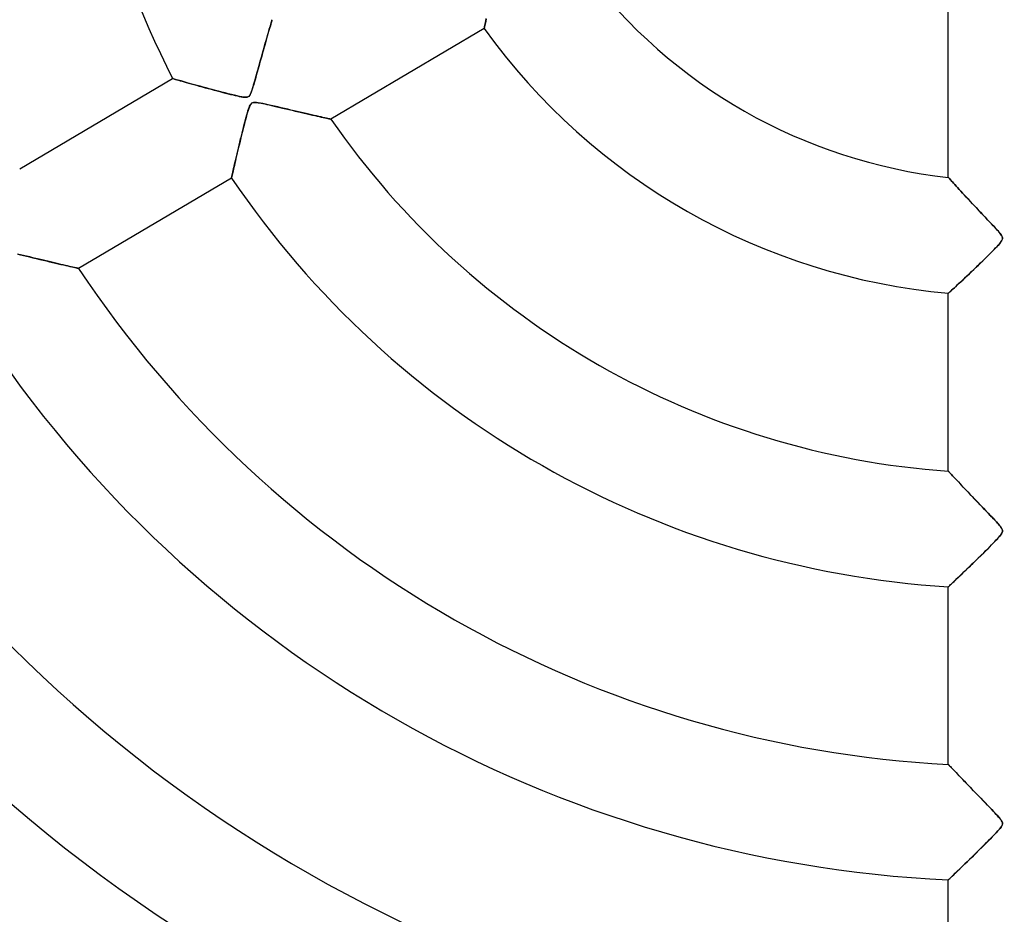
# Model space of a CAD drawing. Header units: millimetres. Extents: x -625 to 625, y -625 to 625.
# Tile 15 of 59: x -85 to 0, y -109 to -32. Entities that reach past the tile are written whole.
import ezdxf

# ---------------------------------------------------------------- set-up
doc = ezdxf.new("R2010")
doc.units = ezdxf.units.MM
doc.layers.add('HIDDEN', color=7, linetype='Continuous')
doc.layers.add('THICK', color=7, linetype='Continuous')

msp = doc.modelspace()

# ---------------------------------------------------------------- linework, layer by layer
at = {"layer": 'HIDDEN'}
for p, q in [((-5, -45.385), (-5, -29.9)), ((-63.649, -32.269), (-63.693, -32.421)), ((-63.69, -32.41), (-63.647, -32.264)), ((-63.609, -32.133), (-63.649, -32.269)), ((-63.647, -32.264), (-63.609, -32.133)), ((-63.574, -32.016), (-63.609, -32.133)), ((-63.609, -32.133), (-63.575, -32.018)), ((-63.575, -32.018), (-63.546, -31.92)), ((-63.546, -31.918), (-63.574, -32.016)), ((-63.523, -31.841), (-63.546, -31.918)), ((-63.546, -31.92), (-63.523, -31.843)), ((-63.506, -31.786), (-63.523, -31.841)), ((-63.523, -31.843), (-63.507, -31.787)), ((-63.507, -31.787), (-63.497, -31.753)), ((-63.497, -31.752), (-63.506, -31.786)), ((-63.493, -31.741), (-63.497, -31.752)), ((-63.497, -31.753), (-63.493, -31.741)), ((-45.116, -32.34), (-45.132, -32.415)), ((-45.131, -32.41), (-45.114, -32.331)), ((-45.097, -32.247), (-45.116, -32.34)), ((-45.114, -32.331), (-45.093, -32.231)), ((-45.073, -32.135), (-45.097, -32.247)), ((-45.093, -32.231), (-45.068, -32.111)), ((-45.045, -32.006), (-45.073, -32.135)), ((-45.068, -32.111), (-45.038, -31.972)), ((-45.014, -31.86), (-45.045, -32.006)), ((-45.038, -31.972), (-45.005, -31.816)), ((-44.979, -31.697), (-45.014, -31.86)), ((-45.005, -31.816), (-44.967, -31.644)), ((-63.912, -33.175), (-63.975, -33.394)), ((-63.955, -33.326), (-63.896, -33.12)), ((-63.852, -32.967), (-63.912, -33.175)), ((-63.896, -33.12), (-63.839, -32.925)), ((-63.795, -32.772), (-63.852, -32.967)), ((-63.839, -32.925), (-63.786, -32.742)), ((-63.742, -32.589), (-63.795, -32.772)), ((-63.786, -32.742), (-63.737, -32.57)), ((-63.693, -32.421), (-63.742, -32.589)), ((-63.737, -32.57), (-63.69, -32.41)), ((-45.153, -32.512), (-58.403, -40.348)), ((-45.153, -32.512), (-45.15, -32.501)), ((-45.15, -32.501), (-45.153, -32.512)), ((-45.15, -32.501), (-45.143, -32.466)), ((-45.144, -32.469), (-45.15, -32.501)), ((-45.132, -32.415), (-45.144, -32.469)), ((-45.143, -32.466), (-45.131, -32.41)), ((-64.222, -34.262), (-64.151, -34.012)), ((-64.108, -33.86), (-64.178, -34.106)), ((-64.151, -34.012), (-64.083, -33.773)), ((-64.04, -33.622), (-64.108, -33.86)), ((-64.083, -33.773), (-64.018, -33.544)), ((-63.975, -33.394), (-64.04, -33.622)), ((-64.018, -33.544), (-63.955, -33.326)), ((-64.397, -34.883), (-64.473, -35.154)), ((-64.447, -35.063), (-64.37, -34.789)), ((-64.322, -34.617), (-64.397, -34.883)), ((-64.37, -34.789), (-64.295, -34.521)), ((-64.249, -34.358), (-64.322, -34.617)), ((-64.295, -34.521), (-64.222, -34.262)), ((-64.178, -34.106), (-64.249, -34.358)), ((-64.628, -35.711), (-64.707, -35.996)), ((-64.67, -35.864), (-64.598, -35.603)), ((-64.55, -35.43), (-64.628, -35.711)), ((-64.598, -35.603), (-64.523, -35.336)), ((-64.473, -35.154), (-64.55, -35.43)), ((-64.523, -35.336), (-64.447, -35.063)), ((-64.868, -36.574), (-64.945, -36.85)), ((-64.935, -36.813), (-64.873, -36.592)), ((-64.873, -36.592), (-64.808, -36.36)), ((-64.787, -36.285), (-64.868, -36.574)), ((-64.808, -36.36), (-64.741, -36.117)), ((-64.707, -35.996), (-64.787, -36.285)), ((-64.741, -36.117), (-64.67, -35.864)), ((-85.331, -44.656), (-72.102, -36.832)), ((-72.092, -36.835), (-72.102, -36.832)), ((-72.102, -36.832), (-72.092, -36.835)), ((-72.062, -36.844), (-72.092, -36.835)), ((-72.092, -36.835), (-72.06, -36.844)), ((-72.013, -36.858), (-72.062, -36.844)), ((-72.06, -36.844), (-72.007, -36.86)), ((-71.944, -36.878), (-72.013, -36.858)), ((-72.007, -36.86), (-71.934, -36.881)), ((-71.858, -36.903), (-71.944, -36.878)), ((-71.934, -36.881), (-71.841, -36.907)), ((-71.755, -36.932), (-71.858, -36.903)), ((-71.841, -36.907), (-71.729, -36.94)), ((-71.637, -36.966), (-71.755, -36.932)), ((-71.729, -36.94), (-71.599, -36.977)), ((-71.504, -37.004), (-71.637, -36.966)), ((-71.599, -36.977), (-71.451, -37.019)), ((-71.358, -37.046), (-71.504, -37.004)), ((-71.451, -37.019), (-71.288, -37.065)), ((-71.199, -37.091), (-71.358, -37.046)), ((-71.288, -37.065), (-71.111, -37.116)), ((-71.026, -37.14), (-71.199, -37.091)), ((-71.111, -37.116), (-70.919, -37.17)), ((-70.839, -37.193), (-71.026, -37.14)), ((-70.919, -37.17), (-70.715, -37.228)), ((-70.639, -37.249), (-70.839, -37.193)), ((-70.715, -37.228), (-70.499, -37.288)), ((-70.427, -37.309), (-70.639, -37.249)), ((-70.499, -37.288), (-70.273, -37.352)), ((-70.201, -37.372), (-70.427, -37.309)), ((-70.273, -37.352), (-70.038, -37.417)), ((-69.965, -37.437), (-70.201, -37.372)), ((-70.038, -37.417), (-69.794, -37.485)), ((-69.719, -37.505), (-69.965, -37.437)), ((-65.087, -37.344), (-65.151, -37.56)), ((-65.147, -37.546), (-65.099, -37.388)), ((-65.099, -37.388), (-65.048, -37.212)), ((-65.018, -37.107), (-65.087, -37.344)), ((-65.048, -37.212), (-64.993, -37.02)), ((-64.945, -36.85), (-65.018, -37.107)), ((-64.993, -37.02), (-64.935, -36.813)), ((-69.794, -37.485), (-69.542, -37.554)), ((-69.466, -37.575), (-69.719, -37.505)), ((-69.542, -37.554), (-69.283, -37.625)), ((-69.208, -37.646), (-69.466, -37.575)), ((-69.283, -37.625), (-69.023, -37.696)), ((-68.943, -37.717), (-69.208, -37.646)), ((-69.023, -37.696), (-68.763, -37.766)), ((-68.674, -37.79), (-68.943, -37.717)), ((-68.763, -37.766), (-68.506, -37.835)), ((-68.402, -37.863), (-68.674, -37.79)), ((-68.506, -37.835), (-68.253, -37.902)), ((-68.126, -37.936), (-68.402, -37.863)), ((-68.253, -37.902), (-68.004, -37.968)), ((-67.847, -38.009), (-68.126, -37.936)), ((-68.004, -37.968), (-67.761, -38.032)), ((-67.567, -38.082), (-67.847, -38.009)), ((-67.761, -38.032), (-67.526, -38.092)), ((-67.285, -38.154), (-67.567, -38.082)), ((-67.526, -38.092), (-67.299, -38.15)), ((-67.299, -38.15), (-67.082, -38.204)), ((-67.009, -38.223), (-67.285, -38.154)), ((-67.082, -38.204), (-66.876, -38.255)), ((-66.75, -38.285), (-67.009, -38.223)), ((-66.876, -38.255), (-66.682, -38.301)), ((-66.514, -38.339), (-66.75, -38.285)), ((-66.682, -38.301), (-66.501, -38.343)), ((-65.456, -38.314), (-65.522, -38.38)), ((-65.495, -38.356), (-65.449, -38.305)), ((-65.395, -38.22), (-65.456, -38.314)), ((-65.449, -38.305), (-65.406, -38.239)), ((-65.406, -38.239), (-65.362, -38.155)), ((-65.334, -38.092), (-65.395, -38.22)), ((-65.362, -38.155), (-65.318, -38.053)), ((-65.273, -37.936), (-65.334, -38.092)), ((-65.318, -38.053), (-65.274, -37.939)), ((-65.274, -37.939), (-65.232, -37.816)), ((-65.212, -37.756), (-65.273, -37.936)), ((-65.232, -37.816), (-65.19, -37.686)), ((-65.151, -37.56), (-65.212, -37.756)), ((-65.19, -37.686), (-65.147, -37.546)), ((-66.303, -38.385), (-66.514, -38.339)), ((-66.501, -38.343), (-66.332, -38.379)), ((-66.332, -38.379), (-66.176, -38.41)), ((-66.12, -38.419), (-66.303, -38.385)), ((-66.176, -38.41), (-66.035, -38.433)), ((-65.962, -38.443), (-66.12, -38.419)), ((-66.035, -38.433), (-65.912, -38.448)), ((-65.82, -38.454), (-65.962, -38.443)), ((-65.912, -38.448), (-65.81, -38.454)), ((-65.698, -38.448), (-65.82, -38.454)), ((-65.81, -38.454), (-65.727, -38.452)), ((-65.727, -38.452), (-65.657, -38.442)), ((-65.6, -38.424), (-65.698, -38.448)), ((-65.657, -38.442), (-65.597, -38.423)), ((-65.522, -38.38), (-65.6, -38.424)), ((-65.597, -38.423), (-65.543, -38.395)), ((-65.543, -38.395), (-65.495, -38.356)), ((-65.406, -39.154), (-65.465, -39.283)), ((-65.446, -39.237), (-65.402, -39.144)), ((-65.343, -39.049), (-65.406, -39.154)), ((-65.402, -39.144), (-65.36, -39.072)), ((-65.36, -39.072), (-65.317, -39.016)), ((-65.274, -38.975), (-65.343, -39.049)), ((-65.317, -39.016), (-65.271, -38.972)), ((-65.199, -38.927), (-65.274, -38.975)), ((-65.271, -38.972), (-65.221, -38.939)), ((-65.221, -38.939), (-65.164, -38.915)), ((-65.108, -38.902), (-65.199, -38.927)), ((-65.164, -38.915), (-65.098, -38.9)), ((-64.996, -38.893), (-65.108, -38.902)), ((-65.098, -38.9), (-65.018, -38.894)), ((-65.018, -38.894), (-64.923, -38.896)), ((-64.855, -38.901), (-64.996, -38.893)), ((-64.923, -38.896), (-64.813, -38.906)), ((-64.689, -38.923), (-64.855, -38.901)), ((-64.813, -38.906), (-64.692, -38.923)), ((-64.692, -38.923), (-64.564, -38.945)), ((-64.502, -38.957), (-64.689, -38.923)), ((-64.564, -38.945), (-64.43, -38.971)), ((-64.301, -38.997), (-64.502, -38.957)), ((-64.43, -38.971), (-64.287, -39)), ((-64.081, -39.045), (-64.301, -38.997)), ((-64.287, -39), (-64.125, -39.035)), ((-64.125, -39.035), (-63.946, -39.075)), ((-63.84, -39.099), (-64.081, -39.045)), ((-63.946, -39.075), (-63.751, -39.119)), ((-63.579, -39.159), (-63.84, -39.099)), ((-63.751, -39.119), (-63.542, -39.168)), ((-63.3, -39.225), (-63.579, -39.159)), ((-63.542, -39.168), (-63.319, -39.22)), ((-65.741, -40.175), (-65.688, -39.983)), ((-65.641, -39.817), (-65.707, -40.05)), ((-65.688, -39.983), (-65.637, -39.803)), ((-65.579, -39.61), (-65.641, -39.817)), ((-65.637, -39.803), (-65.587, -39.638)), ((-65.587, -39.638), (-65.539, -39.486)), ((-65.521, -39.432), (-65.579, -39.61)), ((-65.539, -39.486), (-65.492, -39.352)), ((-65.465, -39.283), (-65.521, -39.432)), ((-65.492, -39.352), (-65.446, -39.237)), ((-63.319, -39.22), (-63.084, -39.275)), ((-63.008, -39.293), (-63.3, -39.225)), ((-63.084, -39.275), (-62.838, -39.333)), ((-62.717, -39.362), (-63.008, -39.293)), ((-62.838, -39.333), (-62.583, -39.394)), ((-62.429, -39.43), (-62.717, -39.362)), ((-62.583, -39.394), (-62.32, -39.456)), ((-62.145, -39.497), (-62.429, -39.43)), ((-62.32, -39.456), (-62.049, -39.519)), ((-61.865, -39.562), (-62.145, -39.497)), ((-62.049, -39.519), (-61.774, -39.584)), ((-61.591, -39.626), (-61.865, -39.562)), ((-61.774, -39.584), (-61.496, -39.649)), ((-61.323, -39.689), (-61.591, -39.626)), ((-61.496, -39.649), (-61.225, -39.712)), ((-61.061, -39.75), (-61.323, -39.689)), ((-61.225, -39.712), (-60.963, -39.772)), ((-60.805, -39.809), (-61.061, -39.75)), ((-60.963, -39.772), (-60.71, -39.831)), ((-60.556, -39.866), (-60.805, -39.809)), ((-60.71, -39.831), (-60.468, -39.886)), ((-60.315, -39.921), (-60.556, -39.866)), ((-60.468, -39.886), (-60.236, -39.939)), ((-60.083, -39.974), (-60.315, -39.921)), ((-60.236, -39.939), (-60.015, -39.989)), ((-59.861, -40.024), (-60.083, -39.974)), ((-60.015, -39.989), (-59.805, -40.037)), ((-59.65, -40.072), (-59.861, -40.024)), ((-65.922, -40.864), (-65.993, -41.144)), ((-65.972, -41.058), (-65.911, -40.822)), ((-65.849, -40.582), (-65.922, -40.864)), ((-65.911, -40.822), (-65.853, -40.596)), ((-65.853, -40.596), (-65.796, -40.379)), ((-65.776, -40.306), (-65.849, -40.582)), ((-65.796, -40.379), (-65.741, -40.175)), ((-65.707, -40.05), (-65.776, -40.306)), ((-59.805, -40.037), (-59.607, -40.081)), ((-59.451, -40.116), (-59.65, -40.072)), ((-59.607, -40.081), (-59.421, -40.123)), ((-59.266, -40.158), (-59.451, -40.116)), ((-59.421, -40.123), (-59.247, -40.162)), ((-59.095, -40.196), (-59.266, -40.158)), ((-59.247, -40.162), (-59.084, -40.198)), ((-58.94, -40.23), (-59.095, -40.196)), ((-59.084, -40.198), (-58.936, -40.231)), ((-58.802, -40.261), (-58.94, -40.23)), ((-58.936, -40.231), (-58.802, -40.261)), ((-58.802, -40.261), (-58.685, -40.286)), ((-58.683, -40.287), (-58.802, -40.261)), ((-58.685, -40.286), (-58.586, -40.308)), ((-58.583, -40.309), (-58.683, -40.287)), ((-58.586, -40.308), (-58.507, -40.325)), ((-58.505, -40.326), (-58.583, -40.309)), ((-58.507, -40.325), (-58.45, -40.338)), ((-58.448, -40.338), (-58.505, -40.326)), ((-58.45, -40.338), (-58.415, -40.346)), ((-58.414, -40.346), (-58.448, -40.338)), ((-58.415, -40.346), (-58.403, -40.348)), ((-58.403, -40.348), (-58.414, -40.346)), ((-66.132, -41.7), (-66.2, -41.974)), ((-66.158, -41.806), (-66.095, -41.551)), ((-66.063, -41.423), (-66.132, -41.7)), ((-66.095, -41.551), (-66.033, -41.301)), ((-65.993, -41.144), (-66.063, -41.423)), ((-66.033, -41.301), (-65.972, -41.058)), ((-66.33, -42.511), (-66.393, -42.772)), ((-66.348, -42.587), (-66.285, -42.325)), ((-66.266, -42.245), (-66.33, -42.511)), ((-66.285, -42.325), (-66.222, -42.064)), ((-66.2, -41.974), (-66.266, -42.245)), ((-66.222, -42.064), (-66.158, -41.806)), ((-66.586, -43.587), (-66.53, -43.349)), ((-66.512, -43.275), (-66.569, -43.514)), ((-66.53, -43.349), (-66.471, -43.102)), ((-66.454, -43.027), (-66.512, -43.275)), ((-66.471, -43.102), (-66.411, -42.848)), ((-66.393, -42.772), (-66.454, -43.027)), ((-66.411, -42.848), (-66.348, -42.587)), ((-66.783, -44.434), (-66.738, -44.24)), ((-66.719, -44.159), (-66.763, -44.348)), ((-66.738, -44.24), (-66.69, -44.033)), ((-66.672, -43.957), (-66.719, -44.159)), ((-66.69, -44.033), (-66.639, -43.815)), ((-66.622, -43.742), (-66.672, -43.957)), ((-66.639, -43.815), (-66.586, -43.587)), ((-66.569, -43.514), (-66.622, -43.742)), ((-66.932, -45.087), (-66.956, -45.192)), ((-66.952, -45.175), (-66.926, -45.061)), ((-66.905, -44.967), (-66.932, -45.087)), ((-66.926, -45.061), (-66.896, -44.928)), ((-66.874, -44.833), (-66.905, -44.967)), ((-66.896, -44.928), (-66.862, -44.779)), ((-66.84, -44.685), (-66.874, -44.833)), ((-66.862, -44.779), (-66.824, -44.614)), ((-66.803, -44.523), (-66.84, -44.685)), ((-66.824, -44.614), (-66.783, -44.434)), ((-66.763, -44.348), (-66.803, -44.523)), ((-67.012, -45.44), (-80.241, -53.263)), ((-67.012, -45.44), (-67.009, -45.429)), ((-67.009, -45.429), (-67.012, -45.44)), ((-67.009, -45.429), (-67.002, -45.397)), ((-67.003, -45.399), (-67.009, -45.429)), ((-66.991, -45.349), (-67.003, -45.399)), ((-67.002, -45.397), (-66.99, -45.343)), ((-66.976, -45.279), (-66.991, -45.349)), ((-66.99, -45.343), (-66.973, -45.269)), ((-66.956, -45.192), (-66.976, -45.279)), ((-66.973, -45.269), (-66.952, -45.175)), ((-5, -45.385), (-4.993, -45.394)), ((-4.992, -45.394), (-5, -45.385)), ((-4.993, -45.394), (-4.97, -45.418)), ((-4.969, -45.42), (-4.992, -45.394)), ((-4.97, -45.418), (-4.934, -45.459)), ((-4.931, -45.463), (-4.969, -45.42)), ((-4.934, -45.459), (-4.883, -45.516)), ((-4.879, -45.521), (-4.931, -45.463)), ((-4.883, -45.516), (-4.819, -45.588)), ((-4.813, -45.594), (-4.879, -45.521)), ((-4.819, -45.588), (-4.742, -45.673)), ((-4.734, -45.681), (-4.813, -45.594)), ((-4.742, -45.673), (-4.653, -45.771)), ((-4.645, -45.781), (-4.734, -45.681)), ((-4.653, -45.771), (-4.554, -45.882)), ((-4.544, -45.892), (-4.645, -45.781)), ((-4.554, -45.882), (-4.445, -46.002)), ((-4.434, -46.014), (-4.544, -45.892)), ((-4.445, -46.002), (-4.326, -46.133)), ((-4.316, -46.144), (-4.434, -46.014)), ((-4.326, -46.133), (-4.199, -46.273)), ((-4.189, -46.284), (-4.316, -46.144)), ((-4.199, -46.273), (-4.064, -46.421)), ((-4.056, -46.43), (-4.189, -46.284)), ((-4.064, -46.421), (-3.921, -46.576)), ((-3.914, -46.584), (-4.056, -46.43)), ((-3.921, -46.576), (-3.773, -46.738)), ((-3.765, -46.747), (-3.914, -46.584)), ((-3.773, -46.738), (-3.618, -46.906)), ((-3.607, -46.918), (-3.765, -46.747)), ((-3.618, -46.906), (-3.459, -47.079)), ((-3.443, -47.096), (-3.607, -46.918)), ((-3.459, -47.079), (-3.295, -47.256)), ((-3.27, -47.282), (-3.443, -47.096)), ((-3.295, -47.256), (-3.126, -47.437)), ((-3.091, -47.474), (-3.27, -47.282)), ((-3.126, -47.437), (-2.954, -47.621)), ((-2.905, -47.673), (-3.091, -47.474)), ((-2.954, -47.621), (-2.777, -47.81)), ((-2.713, -47.878), (-2.905, -47.673)), ((-2.777, -47.81), (-2.597, -48.002)), ((-2.515, -48.089), (-2.713, -47.878)), ((-2.597, -48.002), (-2.414, -48.196)), ((-2.316, -48.3), (-2.515, -48.089)), ((-2.414, -48.196), (-2.228, -48.393)), ((-2.121, -48.507), (-2.316, -48.3)), ((-2.228, -48.393), (-2.039, -48.592)), ((-1.931, -48.706), (-2.121, -48.507)), ((-2.039, -48.592), (-1.849, -48.793)), ((-1.749, -48.898), (-1.931, -48.706)), ((-1.849, -48.793), (-1.657, -48.995)), ((-1.575, -49.081), (-1.749, -48.898)), ((-1.657, -48.995), (-1.47, -49.192)), ((-1.41, -49.255), (-1.575, -49.081)), ((-1.47, -49.192), (-1.294, -49.378)), ((-1.256, -49.418), (-1.41, -49.255)), ((-1.294, -49.378), (-1.129, -49.553)), ((-1.114, -49.569), (-1.256, -49.418)), ((-1.129, -49.553), (-0.978, -49.715)), ((-0.984, -49.708), (-1.114, -49.569)), ((-0.869, -49.833), (-0.984, -49.708)), ((-0.978, -49.715), (-0.842, -49.863)), ((-0.768, -49.944), (-0.869, -49.833)), ((-0.842, -49.863), (-0.722, -49.996)), ((-0.674, -50.05), (-0.768, -49.944)), ((-0.722, -49.996), (-0.617, -50.116)), ((-0.588, -50.151), (-0.674, -50.05)), ((-0.617, -50.116), (-0.517, -50.238)), ((-0.511, -50.246), (-0.588, -50.151)), ((-0.517, -50.238), (-0.427, -50.36)), ((-0.445, -50.334), (-0.511, -50.246)), ((-0.477, -51.005), (-0.58, -51.133)), ((-0.577, -51.129), (-0.494, -51.027)), ((-0.494, -51.027), (-0.428, -50.937)), ((-0.393, -50.882), (-0.477, -51.005)), ((-0.393, -50.414), (-0.445, -50.334)), ((-0.428, -50.937), (-0.38, -50.859)), ((-0.427, -50.36), (-0.36, -50.476)), ((-0.356, -50.485), (-0.393, -50.414)), ((-0.34, -50.773), (-0.393, -50.882)), ((-0.38, -50.859), (-0.347, -50.791)), ((-0.36, -50.476), (-0.324, -50.58)), ((-0.331, -50.549), (-0.356, -50.485)), ((-0.347, -50.791), (-0.326, -50.729)), ((-0.317, -50.676), (-0.34, -50.773)), ((-0.319, -50.61), (-0.331, -50.549)), ((-0.326, -50.729), (-0.317, -50.669)), ((-0.324, -50.58), (-0.317, -50.676)), ((-0.317, -50.669), (-0.319, -50.61)), ((-1.494, -52.089), (-1.332, -51.927)), ((-1.2, -51.794), (-1.407, -52.003)), ((-1.332, -51.927), (-1.179, -51.773)), ((-1.011, -51.601), (-1.2, -51.794)), ((-1.179, -51.773), (-1.037, -51.627)), ((-1.037, -51.627), (-0.906, -51.491)), ((-0.844, -51.425), (-1.011, -51.601)), ((-0.906, -51.491), (-0.785, -51.363)), ((-0.699, -51.269), (-0.844, -51.425)), ((-0.785, -51.363), (-0.675, -51.242)), ((-0.58, -51.133), (-0.699, -51.269)), ((-0.675, -51.242), (-0.577, -51.129)), ((-85.266, -52.079), (-85.516, -52.02)), ((-85.482, -52.028), (-85.249, -52.083)), ((-85.003, -52.142), (-85.266, -52.079)), ((-85.249, -52.083), (-85.002, -52.142)), ((-84.73, -52.207), (-85.003, -52.142)), ((-85.002, -52.142), (-84.741, -52.204)), ((-84.741, -52.204), (-84.469, -52.269)), ((-84.457, -52.272), (-84.73, -52.207)), ((-84.469, -52.269), (-84.187, -52.337)), ((-84.187, -52.337), (-84.457, -52.272)), ((-84.187, -52.337), (-83.897, -52.406)), ((-83.921, -52.4), (-84.187, -52.337)), ((-83.659, -52.463), (-83.921, -52.4)), ((-83.897, -52.406), (-83.601, -52.477)), ((-83.401, -52.525), (-83.659, -52.463)), ((-83.601, -52.477), (-83.308, -52.547)), ((-83.148, -52.585), (-83.401, -52.525)), ((-83.308, -52.547), (-83.024, -52.614)), ((-82.901, -52.644), (-83.148, -52.585)), ((-83.024, -52.614), (-82.75, -52.679)), ((-82.66, -52.701), (-82.901, -52.644)), ((-82.75, -52.679), (-82.487, -52.742)), ((-82.424, -52.756), (-82.66, -52.701)), ((-82.487, -52.742), (-82.235, -52.801)), ((-82.195, -52.81), (-82.424, -52.756)), ((-82.235, -52.801), (-81.995, -52.857)), ((-2.403, -52.977), (-2.211, -52.792)), ((-2.105, -52.69), (-2.338, -52.915)), ((-2.211, -52.792), (-2.023, -52.61)), ((-1.867, -52.457), (-2.105, -52.69)), ((-2.023, -52.61), (-1.84, -52.431)), ((-1.631, -52.224), (-1.867, -52.457)), ((-1.84, -52.431), (-1.663, -52.257)), ((-1.663, -52.257), (-1.494, -52.089)), ((-1.407, -52.003), (-1.631, -52.224)), ((-81.975, -52.862), (-82.195, -52.81)), ((-81.995, -52.857), (-81.768, -52.911)), ((-81.762, -52.912), (-81.975, -52.862)), ((-81.768, -52.911), (-81.553, -52.961)), ((-81.56, -52.959), (-81.762, -52.912)), ((-81.368, -53.004), (-81.56, -52.959)), ((-81.553, -52.961), (-81.35, -53.008)), ((-81.187, -53.046), (-81.368, -53.004)), ((-81.35, -53.008), (-81.161, -53.052)), ((-81.019, -53.085), (-81.187, -53.046)), ((-81.161, -53.052), (-80.985, -53.093)), ((-80.865, -53.12), (-81.019, -53.085)), ((-80.985, -53.093), (-80.822, -53.13)), ((-80.724, -53.153), (-80.865, -53.12)), ((-80.822, -53.13), (-80.677, -53.164)), ((-80.6, -53.181), (-80.724, -53.153)), ((-80.677, -53.164), (-80.549, -53.193)), ((-80.492, -53.206), (-80.6, -53.181)), ((-80.549, -53.193), (-80.441, -53.218)), ((-80.403, -53.226), (-80.492, -53.206)), ((-80.441, -53.218), (-80.355, -53.237)), ((-80.333, -53.242), (-80.403, -53.226)), ((-80.355, -53.237), (-80.292, -53.252)), ((-80.282, -53.254), (-80.333, -53.242)), ((-80.292, -53.252), (-80.254, -53.26)), ((-80.251, -53.261), (-80.282, -53.254)), ((-80.254, -53.26), (-80.241, -53.263)), ((-80.241, -53.263), (-80.251, -53.261)), ((-3.001, -53.55), (-3.207, -53.746)), ((-3.183, -53.723), (-2.99, -53.54)), ((-2.787, -53.346), (-3.001, -53.55)), ((-2.99, -53.54), (-2.793, -53.352)), ((-2.793, -53.352), (-2.597, -53.164)), ((-2.566, -53.134), (-2.787, -53.346)), ((-2.597, -53.164), (-2.403, -52.977)), ((-2.338, -52.915), (-2.566, -53.134)), ((-3.947, -54.442), (-4.106, -54.589)), ((-4.056, -54.543), (-3.896, -54.394)), ((-3.778, -54.283), (-3.947, -54.442)), ((-3.896, -54.394), (-3.728, -54.237)), ((-3.597, -54.113), (-3.778, -54.283)), ((-3.728, -54.237), (-3.553, -54.072)), ((-3.406, -53.934), (-3.597, -54.113)), ((-3.553, -54.072), (-3.371, -53.901)), ((-3.207, -53.746), (-3.406, -53.934)), ((-3.371, -53.901), (-3.183, -53.723)), ((-4.927, -55.348), (-4.967, -55.385)), ((-4.965, -55.383), (-4.923, -55.344)), ((-4.871, -55.296), (-4.927, -55.348)), ((-4.923, -55.344), (-4.864, -55.29)), ((-4.8, -55.231), (-4.871, -55.296)), ((-4.864, -55.29), (-4.788, -55.221)), ((-4.716, -55.154), (-4.8, -55.231)), ((-4.788, -55.221), (-4.698, -55.137)), ((-4.619, -55.065), (-4.716, -55.154)), ((-4.698, -55.137), (-4.594, -55.041)), ((-4.509, -54.963), (-4.619, -55.065)), ((-4.594, -55.041), (-4.477, -54.933)), ((-4.387, -54.851), (-4.509, -54.963)), ((-4.477, -54.933), (-4.347, -54.814)), ((-4.252, -54.726), (-4.387, -54.851)), ((-4.347, -54.814), (-4.207, -54.683)), ((-4.106, -54.589), (-4.252, -54.726)), ((-4.207, -54.683), (-4.056, -54.543)), ((-4.992, -55.407), (-5, -55.415)), ((-5, -55.415), (-4.991, -55.407)), ((-5, -70.809), (-5, -55.415)), ((-4.967, -55.385), (-4.992, -55.407)), ((-4.991, -55.407), (-4.965, -55.383)), ((-5, -70.809), (-4.992, -70.817)), ((-4.992, -70.818), (-5, -70.809)), ((-4.992, -70.817), (-4.968, -70.843)), ((-4.967, -70.844), (-4.992, -70.818)), ((-4.968, -70.843), (-4.929, -70.885)), ((-4.927, -70.887), (-4.967, -70.844)), ((-4.929, -70.885), (-4.874, -70.944)), ((-4.872, -70.946), (-4.927, -70.887)), ((-4.874, -70.944), (-4.805, -71.019)), ((-4.803, -71.02), (-4.872, -70.946)), ((-4.805, -71.019), (-4.721, -71.108)), ((-4.722, -71.107), (-4.803, -71.02)), ((-4.628, -71.208), (-4.722, -71.107)), ((-4.721, -71.108), (-4.625, -71.211)), ((-4.524, -71.319), (-4.628, -71.208)), ((-4.625, -71.211), (-4.516, -71.327)), ((-4.41, -71.44), (-4.524, -71.319)), ((-4.516, -71.327), (-4.396, -71.455)), ((-4.288, -71.57), (-4.41, -71.44)), ((-4.396, -71.455), (-4.267, -71.593)), ((-4.157, -71.709), (-4.288, -71.57)), ((-4.267, -71.593), (-4.127, -71.741)), ((-4.018, -71.857), (-4.157, -71.709)), ((-4.127, -71.741), (-3.979, -71.899)), ((-3.871, -72.013), (-4.018, -71.857)), ((-3.979, -71.899), (-3.822, -72.064)), ((-3.715, -72.178), (-3.871, -72.013)), ((-3.822, -72.064), (-3.659, -72.237)), ((-3.551, -72.351), (-3.715, -72.178)), ((-3.659, -72.237), (-3.489, -72.417)), ((-3.38, -72.531), (-3.551, -72.351)), ((-3.489, -72.417), (-3.313, -72.602)), ((-3.201, -72.719), (-3.38, -72.531)), ((-3.313, -72.602), (-3.132, -72.792)), ((-3.015, -72.914), (-3.201, -72.719)), ((-3.132, -72.792), (-2.946, -72.986)), ((-2.823, -73.115), (-3.015, -72.914)), ((-2.946, -72.986), (-2.756, -73.186)), ((-2.626, -73.321), (-2.823, -73.115)), ((-2.756, -73.186), (-2.561, -73.389)), ((-2.43, -73.525), (-2.626, -73.321)), ((-2.561, -73.389), (-2.362, -73.596)), ((-2.238, -73.726), (-2.43, -73.525)), ((-2.362, -73.596), (-2.16, -73.806)), ((-2.05, -73.921), (-2.238, -73.726)), ((-2.16, -73.806), (-1.955, -74.02)), ((-1.869, -74.11), (-2.05, -73.921)), ((-1.955, -74.02), (-1.748, -74.236)), ((-1.694, -74.292), (-1.869, -74.11)), ((-1.748, -74.236), (-1.54, -74.452)), ((-1.526, -74.466), (-1.694, -74.292)), ((-1.54, -74.452), (-1.342, -74.659)), ((-1.368, -74.631), (-1.526, -74.466)), ((-1.22, -74.787), (-1.368, -74.631)), ((-1.342, -74.659), (-1.157, -74.853)), ((-1.082, -74.932), (-1.22, -74.787)), ((-1.157, -74.853), (-0.988, -75.032)), ((-0.957, -75.066), (-1.082, -74.932)), ((-0.988, -75.032), (-0.835, -75.198)), ((-0.845, -75.187), (-0.957, -75.066)), ((-0.746, -75.295), (-0.845, -75.187)), ((-0.835, -75.198), (-0.697, -75.35)), ((-0.656, -75.397), (-0.746, -75.295)), ((-0.697, -75.35), (-0.574, -75.494)), ((-0.571, -75.497), (-0.656, -75.397)), ((-0.574, -75.494), (-0.47, -75.626)), ((-0.495, -75.592), (-0.571, -75.497)), ((-0.43, -75.682), (-0.495, -75.592)), ((-0.47, -75.626), (-0.391, -75.743)), ((-0.38, -75.762), (-0.43, -75.682)), ((-0.391, -75.743), (-0.341, -75.844)), ((-0.345, -75.834), (-0.38, -75.762)), ((-0.712, -76.609), (-0.858, -76.768)), ((-0.849, -76.758), (-0.731, -76.631)), ((-0.731, -76.631), (-0.625, -76.512)), ((-0.588, -76.469), (-0.712, -76.609)), ((-0.625, -76.512), (-0.534, -76.403)), ((-0.488, -76.345), (-0.588, -76.469)), ((-0.534, -76.403), (-0.458, -76.305)), ((-0.407, -76.229), (-0.488, -76.345)), ((-0.458, -76.305), (-0.401, -76.221)), ((-0.349, -76.121), (-0.407, -76.229)), ((-0.401, -76.221), (-0.36, -76.147)), ((-0.36, -76.147), (-0.333, -76.082)), ((-0.32, -76.024), (-0.349, -76.121)), ((-0.325, -75.899), (-0.345, -75.834)), ((-0.341, -75.844), (-0.318, -75.935)), ((-0.333, -76.082), (-0.319, -76.02)), ((-0.316, -75.96), (-0.325, -75.899)), ((-0.318, -75.935), (-0.32, -76.024)), ((-0.319, -76.02), (-0.316, -75.96)), ((-1.41, -77.337), (-1.616, -77.543)), ((-1.586, -77.513), (-1.42, -77.347)), ((-1.42, -77.347), (-1.263, -77.188)), ((-1.21, -77.134), (-1.41, -77.337)), ((-1.263, -77.188), (-1.115, -77.036)), ((-1.025, -76.944), (-1.21, -77.134)), ((-1.115, -77.036), (-0.977, -76.893)), ((-0.858, -76.768), (-1.025, -76.944)), ((-0.977, -76.893), (-0.849, -76.758)), ((-2.431, -78.348), (-2.63, -78.542)), ((-2.497, -78.412), (-2.307, -78.226)), ((-2.229, -78.15), (-2.431, -78.348)), ((-2.307, -78.226), (-2.119, -78.042)), ((-2.026, -77.95), (-2.229, -78.15)), ((-2.119, -78.042), (-1.936, -77.861)), ((-1.821, -77.747), (-2.026, -77.95)), ((-1.936, -77.861), (-1.758, -77.685)), ((-1.616, -77.543), (-1.821, -77.747)), ((-1.758, -77.685), (-1.586, -77.513)), ((-3.446, -79.331), (-3.263, -79.156)), ((-3.208, -79.102), (-3.391, -79.279)), ((-3.263, -79.156), (-3.075, -78.974)), ((-3.019, -78.92), (-3.208, -79.102)), ((-3.075, -78.974), (-2.883, -78.787)), ((-2.826, -78.733), (-3.019, -78.92)), ((-2.883, -78.787), (-2.689, -78.6)), ((-2.63, -78.542), (-2.826, -78.733)), ((-2.689, -78.6), (-2.497, -78.412)), ((-4.187, -80.041), (-4.317, -80.165)), ((-4.251, -80.101), (-4.107, -79.964)), ((-4.046, -79.907), (-4.187, -80.041)), ((-4.107, -79.964), (-3.953, -79.818)), ((-3.896, -79.763), (-4.046, -79.907)), ((-3.953, -79.818), (-3.792, -79.663)), ((-3.737, -79.611), (-3.896, -79.763)), ((-3.792, -79.663), (-3.622, -79.501)), ((-3.568, -79.449), (-3.737, -79.611)), ((-3.622, -79.501), (-3.446, -79.331)), ((-3.391, -79.279), (-3.568, -79.449)), ((-4.992, -80.803), (-5, -80.81)), ((-5, -80.81), (-4.992, -80.803)), ((-5, -96.18), (-5, -80.81)), ((-4.992, -80.803), (-4.968, -80.78)), ((-4.97, -80.782), (-4.992, -80.803)), ((-4.932, -80.747), (-4.97, -80.782)), ((-4.968, -80.78), (-4.928, -80.743)), ((-4.881, -80.698), (-4.932, -80.747)), ((-4.928, -80.743), (-4.873, -80.691)), ((-4.815, -80.636), (-4.881, -80.698)), ((-4.873, -80.691), (-4.802, -80.624)), ((-4.737, -80.563), (-4.815, -80.636)), ((-4.802, -80.624), (-4.717, -80.544)), ((-4.648, -80.478), (-4.737, -80.563)), ((-4.717, -80.544), (-4.619, -80.451)), ((-4.548, -80.383), (-4.648, -80.478)), ((-4.619, -80.451), (-4.508, -80.345)), ((-4.438, -80.279), (-4.548, -80.383)), ((-4.508, -80.345), (-4.385, -80.229)), ((-4.317, -80.165), (-4.438, -80.279)), ((-4.385, -80.229), (-4.251, -80.101)), ((-5, -96.18), (-4.993, -96.188)), ((-4.991, -96.19), (-5, -96.18)), ((-4.993, -96.188), (-4.971, -96.211)), ((-4.964, -96.218), (-4.991, -96.19)), ((-4.971, -96.211), (-4.935, -96.248)), ((-4.919, -96.265), (-4.964, -96.218)), ((-4.935, -96.248), (-4.886, -96.301)), ((-4.859, -96.329), (-4.919, -96.265)), ((-4.886, -96.301), (-4.823, -96.367)), ((-4.783, -96.409), (-4.859, -96.329)), ((-4.823, -96.367), (-4.747, -96.447)), ((-4.692, -96.504), (-4.783, -96.409)), ((-4.747, -96.447), (-4.659, -96.54)), ((-4.589, -96.613), (-4.692, -96.504)), ((-4.659, -96.54), (-4.559, -96.644)), ((-4.475, -96.733), (-4.589, -96.613)), ((-4.559, -96.644), (-4.45, -96.759)), ((-4.35, -96.864), (-4.475, -96.733)), ((-4.45, -96.759), (-4.331, -96.884)), ((-4.215, -97.005), (-4.35, -96.864)), ((-4.331, -96.884), (-4.203, -97.018)), ((-4.072, -97.155), (-4.215, -97.005)), ((-4.203, -97.018), (-4.067, -97.16)), ((-3.919, -97.314), (-4.072, -97.155)), ((-4.067, -97.16), (-3.923, -97.311)), ((-3.923, -97.311), (-3.772, -97.468)), ((-3.758, -97.483), (-3.919, -97.314)), ((-3.772, -97.468), (-3.615, -97.632)), ((-3.587, -97.661), (-3.758, -97.483)), ((-3.615, -97.632), (-3.452, -97.801)), ((-3.408, -97.848), (-3.587, -97.661)), ((-3.452, -97.801), (-3.285, -97.975)), ((-3.22, -98.043), (-3.408, -97.848)), ((-3.285, -97.975), (-3.113, -98.154)), ((-3.025, -98.245), (-3.22, -98.043)), ((-3.113, -98.154), (-2.936, -98.337)), ((-2.822, -98.455), (-3.025, -98.245)), ((-2.936, -98.337), (-2.756, -98.524)), ((-2.613, -98.672), (-2.822, -98.455)), ((-2.756, -98.524), (-2.572, -98.714)), ((-2.401, -98.891), (-2.613, -98.672)), ((-2.572, -98.714), (-2.384, -98.908)), ((-2.194, -99.105), (-2.401, -98.891)), ((-2.384, -98.908), (-2.194, -99.105)), ((-2.194, -99.105), (-2.001, -99.304)), ((-1.992, -99.313), (-2.194, -99.105)), ((-2.001, -99.304), (-1.805, -99.506)), ((-1.797, -99.514), (-1.992, -99.313)), ((-1.805, -99.506), (-1.611, -99.708)), ((-1.611, -99.707), (-1.797, -99.514)), ((-1.435, -99.89), (-1.611, -99.707)), ((-1.611, -99.708), (-1.423, -99.903)), ((-1.269, -100.063), (-1.435, -99.89)), ((-1.423, -99.903), (-1.245, -100.088)), ((-1.116, -100.224), (-1.269, -100.063)), ((-1.245, -100.088), (-1.079, -100.263)), ((-0.976, -100.372), (-1.116, -100.224)), ((-1.079, -100.263), (-0.926, -100.425)), ((-0.852, -100.505), (-0.976, -100.372)), ((-0.926, -100.425), (-0.787, -100.576)), ((-0.744, -100.624), (-0.852, -100.505)), ((-0.787, -100.576), (-0.666, -100.712)), ((-0.646, -100.735), (-0.744, -100.624)), ((-0.666, -100.712), (-0.563, -100.832)), ((-0.553, -100.844), (-0.646, -100.735)), ((-0.563, -100.832), (-0.478, -100.94)), ((-0.47, -100.951), (-0.553, -100.844)), ((-0.478, -100.94), (-0.407, -101.043)), ((-0.403, -101.049), (-0.47, -100.951)), ((-0.407, -101.043), (-0.354, -101.141)), ((-0.355, -101.137), (-0.403, -101.049)), ((-0.327, -101.215), (-0.355, -101.137)), ((-0.354, -101.141), (-0.323, -101.234)), ((-0.317, -101.32), (-0.333, -101.405)), ((-0.316, -101.291), (-0.327, -101.215)), ((-0.323, -101.234), (-0.317, -101.32)), ((-0.323, -101.369), (-0.316, -101.291)), ((-1.042, -102.288), (-0.87, -102.107)), ((-0.874, -102.111), (-1.028, -102.273)), ((-0.741, -101.968), (-0.874, -102.111)), ((-0.87, -102.107), (-0.716, -101.94)), ((-0.628, -101.841), (-0.741, -101.968)), ((-0.716, -101.94), (-0.583, -101.788)), ((-0.526, -101.72), (-0.628, -101.841)), ((-0.583, -101.788), (-0.476, -101.655)), ((-0.439, -101.604), (-0.526, -101.72)), ((-0.476, -101.655), (-0.399, -101.543)), ((-0.373, -101.498), (-0.439, -101.604)), ((-0.399, -101.543), (-0.35, -101.451)), ((-0.333, -101.405), (-0.373, -101.498)), ((-0.35, -101.451), (-0.323, -101.369)), ((-1.877, -103.133), (-1.65, -102.907)), ((-1.592, -102.848), (-1.808, -103.064)), ((-1.65, -102.907), (-1.434, -102.689)), ((-1.389, -102.643), (-1.592, -102.848)), ((-1.434, -102.689), (-1.231, -102.482)), ((-1.2, -102.451), (-1.389, -102.643)), ((-1.231, -102.482), (-1.042, -102.288)), ((-1.028, -102.273), (-1.2, -102.451)), ((-2.85, -104.093), (-2.601, -103.849)), ((-2.504, -103.754), (-2.731, -103.977)), ((-2.601, -103.849), (-2.355, -103.607)), ((-2.27, -103.523), (-2.504, -103.754)), ((-2.355, -103.607), (-2.113, -103.367)), ((-2.035, -103.29), (-2.27, -103.523)), ((-2.113, -103.367), (-1.877, -103.133)), ((-1.808, -103.064), (-2.035, -103.29)), ((-3.571, -104.796), (-3.339, -104.571)), ((-3.365, -104.596), (-3.559, -104.785)), ((-3.162, -104.398), (-3.365, -104.596)), ((-3.339, -104.571), (-3.098, -104.336)), ((-2.951, -104.192), (-3.162, -104.398)), ((-3.098, -104.336), (-2.85, -104.093)), ((-2.731, -103.977), (-2.951, -104.192)), ((-4.529, -105.721), (-4.37, -105.568)), ((-4.385, -105.582), (-4.518, -105.71)), ((-4.239, -105.442), (-4.385, -105.582)), ((-4.37, -105.568), (-4.193, -105.397)), ((-4.084, -105.292), (-4.239, -105.442)), ((-4.193, -105.397), (-3.999, -105.211)), ((-3.919, -105.133), (-4.084, -105.292)), ((-3.999, -105.211), (-3.791, -105.01)), ((-3.744, -104.964), (-3.919, -105.133)), ((-3.791, -105.01), (-3.571, -104.796)), ((-3.559, -104.785), (-3.744, -104.964)), ((-5, -106.172), (-4.986, -106.159)), ((-4.989, -106.162), (-5, -106.172)), ((-5, -121.532), (-5, -106.172)), ((-4.957, -106.131), (-4.989, -106.162)), ((-4.986, -106.159), (-4.945, -106.12)), ((-4.905, -106.081), (-4.957, -106.131)), ((-4.945, -106.12), (-4.878, -106.056)), ((-4.833, -106.013), (-4.905, -106.081)), ((-4.878, -106.056), (-4.785, -105.967)), ((-4.744, -105.927), (-4.833, -106.013)), ((-4.785, -105.967), (-4.668, -105.854)), ((-4.638, -105.826), (-4.744, -105.927)), ((-4.668, -105.854), (-4.529, -105.721)), ((-4.518, -105.71), (-4.638, -105.826))]:
    msp.add_line(p, q, dxfattribs=at)
for radius, start, end in [(159.025, 89.99998, 270.00002), (556.5, 180.00002, 0), (450, 179.99998, 0), (445, 179.99998, 0), (80.965, 179.99998, 207.05946), (506.5, 180.00002, 0), (501.5, 180.00002, 0), (177.275, 180.00002, 0), (45.66, 216.88677, 263.71324), (55.64, 215.75576, 264.84426), (70.985, 214.63912, 265.9609), (80.965, 214.14059, 266.45943), (96.31, 213.57588, 267.02413), (106.29, 213.29628, 267.30374), (121.635, 212.95588, 267.64407), (131.615, 212.77718, 267.82284), (146.96, 212.54977, 268.05024), (156.94, 212.42572, 268.17429), (172.285, 212.26306, 268.33695), (182.265, 212.17196, 268.42805), (197.61, 212.04986, 268.55015)]:
    msp.add_arc((0, 0), radius, start, end, dxfattribs=at)
at = {"layer": 'THICK'}
for radius, start, end in [(184.35, 89.99998, 270.00002), (444.99, 179.99998, 0), (502.5, 180.00002, 0), (202.6, 180.00002, 270.00002)]:
    msp.add_arc((0, 0), radius, start, end, dxfattribs=at)

doc.saveas('drawing.dxf')
